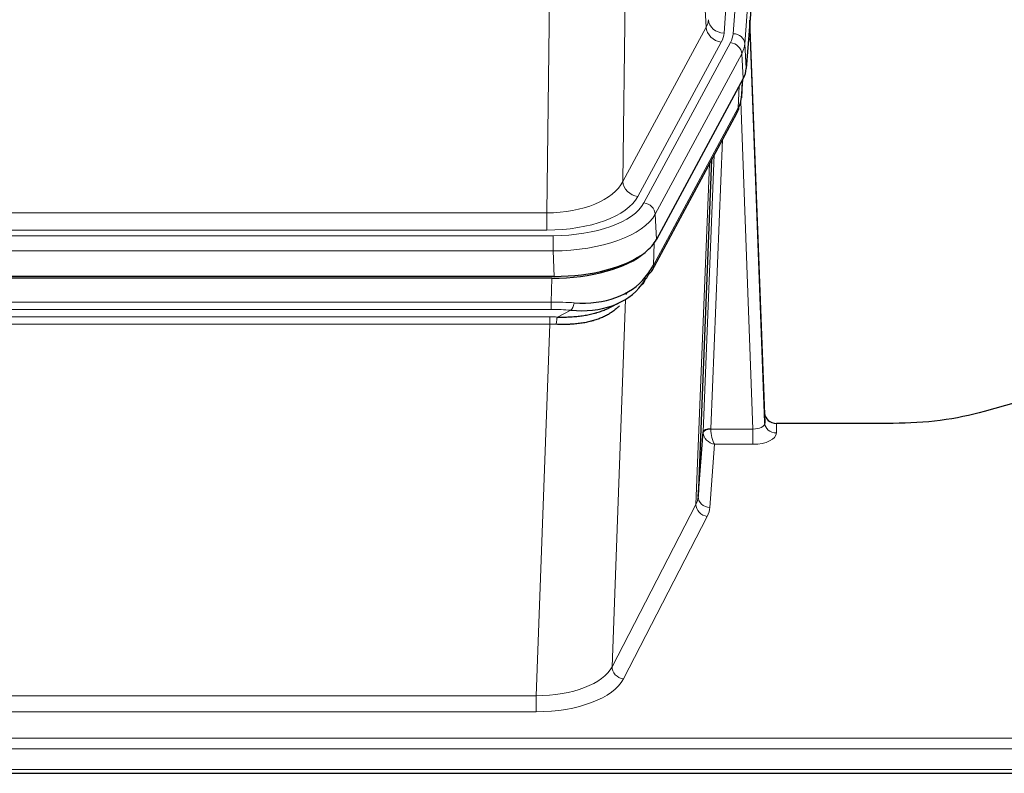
# Model space of a CAD drawing. Header units: inches. Extents: x 0 to 23760, y -13 to 16800.
# Tile 215 of 256: x 16835 to 17087, y 13731 to 13924. Entities that reach past the tile are written whole.
import ezdxf

# ---------------------------------------------------------------- set-up
doc = ezdxf.new("R2010")
doc.units = ezdxf.units.IN
doc.layers.add('1', color=7, linetype='Continuous', true_color=0xffffff)

msp = doc.modelspace()

# ---------------------------------------------------------------- linework, layer by layer
at = {"layer": '1', "color": 110, "linetype": 'Continuous', "lineweight": 13}
for p, q in [((17017.803, 13920.134), (17030.913, 14093.494)), ((17028.522, 14093.059), (17015.455, 13920.286)), ((17033.907, 14090.924), (17020.797, 13917.564)), ((17010.882, 13921.803), (17006.53, 13996.055)), ((16990.488, 13957.911), (16989.53, 13882.26)), ((16970.087, 13874.225), (16971.056, 13950.721)), ((16989.53, 13882.26), (17010.882, 13921.803)), ((16993.406, 13878.452), (17014.758, 13917.995)), ((16994.931, 13876.777), (17017.105, 13917.843)), ((17020.797, 13917.564), (17021.17, 13911.191)), ((17020.012, 13914.986), (16997.838, 13873.921)), ((17020.386, 13908.614), (17020.012, 13914.986)), ((17019.116, 13901.109), (17019.334, 13906.667)), ((17019.901, 13903.688), (17020.255, 13908.372)), ((17022.882, 13818.865), (17019.751, 13902.717)), ((16997.369, 13860.834), (17019.116, 13901.109)), ((17015.099, 13893.004), (17012.076, 13818.952)), ((17010.079, 13818.186), (17012.972, 13889.064)), ((17008.265, 13799.558), (17011.732, 13886.769)), ((16757.444, 13874.225), (16970.087, 13874.225)), ((16970.087, 13869.811), (16970.087, 13874.225)), ((16997.838, 13873.921), (16998.131, 13867.399)), ((16970.087, 13869.811), (16757.444, 13869.811)), ((16755.856, 13868.387), (16971.676, 13868.387)), ((16971.676, 13864.482), (16971.676, 13868.387)), ((16997.545, 13866.469), (16997.369, 13860.834)), ((16971.676, 13864.482), (16755.856, 13864.482)), ((16971.969, 13857.961), (16971.676, 13864.482)), ((16971.187, 13851.388), (16971.378, 13857.479)), ((16990.479, 13853.748), (16990.44, 13853.654)), ((16756.345, 13851.388), (16971.187, 13851.388)), ((16971.187, 13849.523), (16971.187, 13851.388)), ((16990.215, 13852.083), (16986.779, 13757.943)), ((16971.187, 13849.523), (16756.345, 13849.523)), ((16972.757, 13847.549), (16976.211, 13849.294)), ((16756.687, 13847.58), (16970.845, 13847.58)), ((16970.845, 13845.715), (16970.845, 13847.58)), ((16970.845, 13845.715), (16756.687, 13845.715)), ((16967.371, 13750.539), (16970.845, 13845.715)), ((17012.077, 13818.865), (17022.882, 13818.865)), ((17022.882, 13818.865), (17022.882, 13814.95)), ((17028.863, 13820.312), (17028.873, 13817.864)), ((17013.04, 13814.95), (17011.847, 13798.801)), ((17022.882, 13814.95), (17013.04, 13814.95)), ((16986.779, 13757.943), (17008.265, 13799.558)), ((17011.173, 13796.495), (16989.688, 13754.88)), ((16760.161, 13750.539), (16967.371, 13750.539)), ((16967.371, 13750.539), (16967.371, 13746.438)), ((16967.371, 13746.438), (16760.161, 13746.438)), ((16585.766, 13739.677), (17142.766, 13739.677)), ((16585.766, 13736.943), (17142.766, 13736.943)), ((16585.766, 13731.695), (17142.766, 13731.695))]:
    msp.add_line(p, q, dxfattribs=at)
at = {"layer": '1', "color": 2, "linetype": 'Continuous', "lineweight": 25}
for p, q in [((17034.288, 14084.645), (17021.17, 13911.191)), ((17025.864, 13822.934), (17022.107, 13923.572)), ((17022.187, 13919.179), (17025.875, 13820.397)), ((17020.386, 13908.614), (16998.131, 13867.399)), ((17019.895, 13903.575), (17020.258, 13908.377)), ((17020.072, 13908.032), (17019.901, 13903.688)), ((17019.895, 13903.575), (17019.901, 13903.688)), ((16997.01, 13859.504), (17018.757, 13899.779)), ((17012.278, 13887.779), (17008.85, 13801.568)), ((16971.969, 13857.961), (16755.563, 13857.961)), ((16971.378, 13857.479), (16756.154, 13857.479)), ((16986.075, 13849.916), (16988.868, 13851.327)), ((17098.31, 13827.884), (17082.145, 13823.353)), ((17025.875, 13820.397), (17025.864, 13822.934)), ((17058.766, 13820.312), (17028.863, 13820.312)), ((17008.85, 13801.568), (17010.079, 13818.186)), ((16585.766, 13730.68), (17142.766, 13730.68))]:
    msp.add_line(p, q, dxfattribs=at)
at = {"layer": '1', "color": 110, "linetype": 'Continuous', "lineweight": 13}
for centre, major_axis, ratio, start_param, end_param in [((16991.437, 13924.224), (-20.038, 0.241), 0.4621297, 2.903225, 3.1123764), ((17014.758, 13921.543), (3.52, -1.9), 0.8606628, 3.6289862, 5.1474227), ((17015.455, 13923.834), (3.989, -0.302), 0.8864705, 3.2608937, 4.7793301), ((17022.187, 13917.026), (-0.214, 6.443), 0.0117452, 5.0526437, 5.774114), ((16991.437, 13920.676), (-24.033, 0.005), 0.4611335, 2.8976848, 3.1068362), ((16993.784, 13920.524), (-24.033, 0.005), 0.4611335, 2.8976848, 3.1068362), ((17017.803, 13917.473), (2.991, -0.226), 0.8864705, 0.119301, 1.6377375), ((17019.188, 13919.088), (2.998, 0.112), 0.4302668, 5.7021495, 6.2671208), ((17017.105, 13915.181), (2.64, -1.425), 0.8606628, 0.4873936, 2.00583), ((16993.784, 13917.863), (27.028, 0.171), 0.4605352, 6.0362132, 6.2453646), ((17015.237, 13901.679), (3.52, -1.9), 0.8606628, 0.0000038, 0.4001271), ((16992.106, 13883.899), (27.539, 20.422), 0.1820479, 5.911731, 5.9437111), ((16970.167, 13884.832), (20.002, 0.126), 0.5302672, 4.7050812, 6.0263936), ((16993.406, 13882), (-3.52, 1.9), 0.8606628, 0.4873936, 2.00583), ((16970.167, 13881.284), (24.002, 0.049), 0.477994, 4.708097, 6.0294094), ((16971.625, 13879.485), (-24.02, 0.03), 0.4619935, 1.5735185, 2.8978281), ((16994.931, 13874.116), (2.64, -1.425), 0.8606628, 0.4873936, 2.00583), ((16971.625, 13876.824), (27.018, 0.111), 0.4567867, 4.7124116, 6.0367213), ((16993.49, 13861.404), (3.52, -1.9), 0.8606628, 0.0000038, 0.4001271), ((16970.537, 13843.954), (27.015, 0.091), 0.2751837, 1.3250001, 1.545831), ((16976.211, 13853.13), (-0.368, -3.983), 0.2964475, 0.3019504, 1.0888865), ((16970.537, 13840.119), (23.017, 0.318), 0.4083138, 1.3161001, 1.5369309), ((16970.055, 13837.768), (24.025, 0.387), 0.4081205, 1.4515092, 1.5313568), ((16972.757, 13843.714), (0.131, 3.998), 0.1099517, 0.2897867, 1.0584981), ((16970.055, 13833.933), (20.023, 0.877), 0.5868265, 1.4258227, 1.5056703), ((17012.076, 13818.091), (1.998, -0.082), 0.4302193, 1.5883537, 3.1255299), ((17012.077, 13818.004), (-1.996, -0.13), 0.4297663, 4.6843512, 6.2157251), ((17013.076, 13818.92), (1.001, 0.011), 0.9036691, 3.0949665, 3.1907321), ((17013.04, 13817.574), (-0.506, 2.997), 0.2740591, 1.0794715, 2.5891813), ((17022.87, 13820.488), (-3.004, 0.138), 0.5390598, 1.5996723, 3.1704686), ((17028.873, 13820.488), (-3, -0.013), 0.8746179, 0.0299147, 1.5670846), ((17013.076, 13818.059), (-2.996, 0.15), 0.8842156, 0.0089588, 0.1047243), ((17013.04, 13817.574), (-2.669, 1.608), 0.8008031, 0.5106166, 2.0203264), ((17022.87, 13817.864), (-6.003, 0.008), 0.4854373, 1.5734916, 3.1442879), ((16988.847, 13801.823), (20.016, 0.121), 0.4848834, 6.0350943, 6.2444185), ((17011.847, 13801.425), (2.992, -0.221), 0.8740585, 3.1714428, 4.7769181), ((17011.173, 13799.118), (2.666, -1.376), 0.8484453, 3.5215353, 5.1252561), ((16988.847, 13799.199), (23.014, 0.002), 0.4845187, 6.038018, 6.2473422), ((16967.364, 13760.213), (20.013, 0.104), 0.483363, 4.7101919, 6.0355739), ((16989.688, 13757.504), (2.666, -1.376), 0.8484453, 3.5215353, 5.1252561), ((16967.364, 13757.589), (-23.012, 0.004), 0.4845836, 1.5711584, 2.8965404)]:
    msp.add_ellipse(centre, major_axis=major_axis, ratio=ratio, start_param=start_param, end_param=end_param, dxfattribs=at)
at = {"layer": '1', "color": 2, "linetype": 'Continuous', "lineweight": 25}
for centre, major_axis, ratio, start_param, end_param in [((16994.15, 13911.63), (-27.037, 0.006), 0.4611335, 2.8976848, 3.1068362), ((16993.257, 13913.176), (-26.161, 11.46), 0.4493681, 3.1218709, 3.267222), ((16992.106, 13883.9), (27.174, 22.247), 0.2659538, 6.0029096, 6.0348899), ((17015.403, 13902), (3.584, -1.776), 0.8816114, 6.2824956, 6.6531678), ((16971.911, 13870.445), (-27.023, 0.034), 0.4619935, 2.6128783, 2.8978281), ((16971.352, 13869.954), (-27.01, 0.015), 0.4618579, 1.5720062, 2.656), ((16971.911, 13870.445), (-27.023, 0.034), 0.4619935, 1.5735185, 2.6128783), ((16970.537, 13843.954), (27.355, 20.182), 0.1876908, 5.6857719, 5.9066027), ((16993.49, 13861.404), (3.52, -1.9), 0.8606628, 5.9153676, 6.2831892), ((16971.44, 13872.772), (-25.329, 12.681), 0.6929209, 2.1169098, 3.0007467), ((16973.233, 13841.092), (23.434, 19.972), 0.1471226, 5.6997031, 5.9205339), ((16991.713, 13858.722), (3.195, -2.407), 0.6715965, 6.033487, 6.820423), ((16971.44, 13872.772), (-23.359, 16.381), 0.7286412, 2.2260513, 3.1098882), ((16993.612, 13851.232), (-3.388, 2.127), 0.8041825, 6.1083502, 6.2835535), ((17028.863, 13823.025), (-3, 0.002), 0.9042699, 0.0343167, 1.5714866)]:
    msp.add_ellipse(centre, major_axis=major_axis, ratio=ratio, start_param=start_param, end_param=end_param, dxfattribs=at)
msp.add_open_spline([(17018.757, 13899.779), (17018.877, 13900.002), (17018.987, 13900.224)], degree=2, dxfattribs=at)
for points, knots in [([(16988.65, 13850.444), (16988.444, 13850.224), (16988.223, 13850.009), (16987.739, 13849.573), (16987.474, 13849.354), (16987.051, 13849.035), (16986.907, 13848.93), (16986.683, 13848.776), (16986.608, 13848.725), (16986.456, 13848.624), (16986.379, 13848.574), (16985.99, 13848.328), (16985.667, 13848.14), (16984.997, 13847.785), (16984.304, 13847.448), (16983.562, 13847.151), (16982.797, 13846.874), (16982.402, 13846.745), (16981.944, 13846.612), (16981.893, 13846.597), (16981.79, 13846.568), (16981.739, 13846.554), (16981.584, 13846.511), (16981.273, 13846.429), (16980.958, 13846.352), (16980.323, 13846.208), (16979.893, 13846.123), (16979.019, 13845.975), (16978.575, 13845.912), (16977.673, 13845.806), (16977.215, 13845.763), (16976.518, 13845.714), (16976.284, 13845.7), (16975.93, 13845.683), (16975.812, 13845.678), (16975.574, 13845.669), (16975.455, 13845.665), (16974.858, 13845.648), (16974.379, 13845.644), (16973.413, 13845.653), (16972.927, 13845.666), (16972.439, 13845.686)], [0, 0, 0, 0, 0.0671642, 0.0671642, 0.1389208, 0.1389208, 0.1747991, 0.1747991, 0.1927382, 0.1927382, 0.2106774, 0.2106774, 0.282434, 0.282434, 0.3541906, 0.4259472, 0.4259472, 0.4977038, 0.4977038, 0.5066734, 0.5066734, 0.5156429, 0.5156429, 0.5335821, 0.5694604, 0.5694604, 0.641217, 0.641217, 0.7129736, 0.7129736, 0.7847302, 0.7847302, 0.8206085, 0.8206085, 0.8385476, 0.8385476, 0.8564868, 0.8564868, 0.9282434, 0.9282434, 1, 1, 1, 1]), ([(16972.757, 13847.549), (16973.275, 13847.54), (16973.791, 13847.538), (16974.816, 13847.55), (16975.326, 13847.565), (16975.961, 13847.595), (16976.087, 13847.601), (16976.34, 13847.615), (16976.466, 13847.623), (16976.843, 13847.648), (16977.092, 13847.667), (16977.834, 13847.731), (16978.321, 13847.784), (16979.28, 13847.908), (16979.752, 13847.981), (16980.681, 13848.147), (16981.137, 13848.24), (16981.811, 13848.397), (16982.033, 13848.452), (16982.364, 13848.539), (16982.474, 13848.569), (16982.638, 13848.614), (16982.693, 13848.63), (16982.801, 13848.661), (16983.288, 13848.802), (16983.756, 13848.955), (16984.562, 13849.246), (16985.26, 13849.525), (16985.914, 13849.834), (16986.195, 13849.976)], [0, 0, 0, 0, 0.1020877, 0.1020877, 0.2041754, 0.2041754, 0.2296973, 0.2296973, 0.2552192, 0.2552192, 0.3062631, 0.3062631, 0.4083508, 0.4083508, 0.5104385, 0.5104385, 0.6125262, 0.6125262, 0.66357, 0.66357, 0.6890919, 0.6890919, 0.7018529, 0.7018529, 0.7146139, 0.8167015, 0.8167015, 0.9187892, 1, 1, 1, 1]), ([(17082.145, 13823.353), (17078.612, 13822.363), (17074.81, 13821.598), (17066.927, 13820.573), (17062.847, 13820.312), (17058.766, 13820.312)], [0, 0, 0, 0, 0.5, 0.5, 1, 1, 1, 1])]:
    msp.add_open_spline(points, degree=3, knots=knots, dxfattribs=at)

doc.saveas('drawing.dxf')
